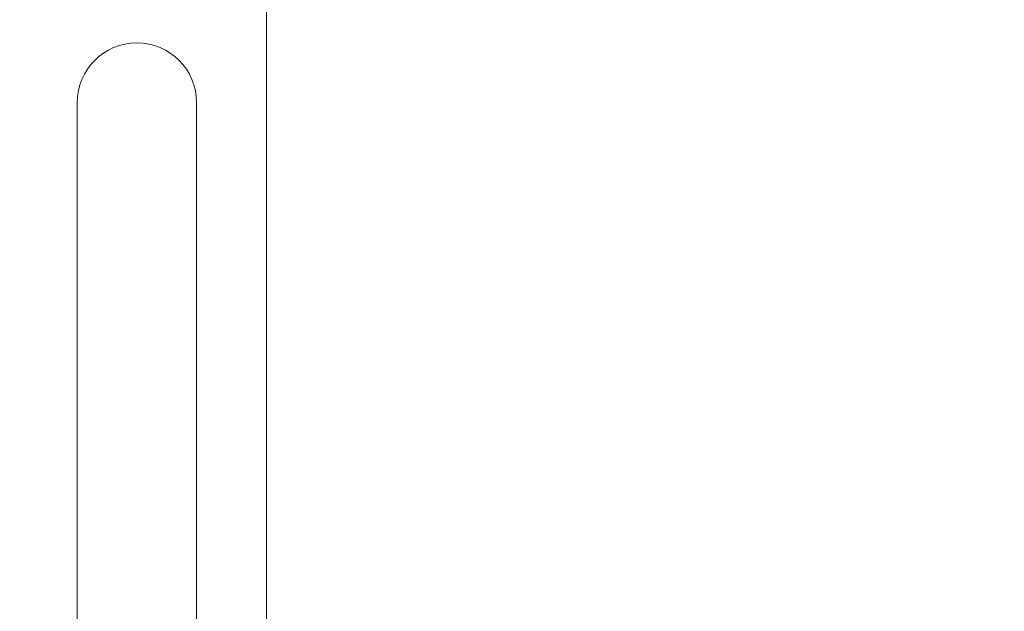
# Model space of a CAD drawing. Header units: millimetres. Extents: x 2 to 601, y 5 to 415.
# Tile 122 of 139: x 432.87 to 439.72, y 285.34 to 289.46. Entities that reach past the tile are written whole.
import ezdxf

# ---------------------------------------------------------------- set-up
doc = ezdxf.new("R2010")
doc.units = ezdxf.units.MM
doc.styles.add('SLDTEXTSTYLE0', font='TXT', dxfattribs={"width": 0.605})
doc.dimstyles.new('SLDDIMSTYLE2', dxfattribs={"dimtxt": 2.5, "dimasz": 2.5, "dimexe": 0, "dimexo": 0.0625, "dimtad": 1, "dimdec": 0, "dimlfac": 10, "dimrnd": 1e-09, "dimzin": 12, "dimdsep": 46, "dimtxsty": 'SLDTEXTSTYLE0', "dimsah": 1, "dimcen": 0.09, "dimadec": 0, "dimazin": 3, "dimtfac": 1, "dimtdec": 0, "dimtofl": 0, "dimtmove": 0, "dimatfit": 3, "dimfxl": 1, "dimfrac": 2, "dimtolj": 1, "dimtzin": 12, "dimarcsym": 0})

# ---------------------------------------------------------------- blocks, each defined once
blk = doc.blocks.new('_D_3')
at = {"color": 7, "linetype": 'Continuous', "lineweight": 0}
for p, q in [((147.0729, 285.3898), (147.0729, 311.1765)), ((504.3394, 282.2649), (504.3394, 311.1765)), ((504.3394, 310.1765), (147.0729, 310.1765))]:
    blk.add_line(p, q, dxfattribs=at)
for points in [[(147.0729, 310.1765), (149.5729, 309.8665), (149.5729, 310.4865)], [(504.3394, 310.1765), (501.8394, 310.4865), (501.8394, 309.8665)]]:
    blk.add_solid(points, dxfattribs=at)
at = {"color": 7, "linetype": 'Continuous', "lineweight": 0, "char_height": 2.5, "attachment_point": 1, "style": 'SLDTEXTSTYLE0'}
for s, insert in [('3573', (332.329, 313.3991)), ('~', (330.3221, 313.3991))]:
    blk.add_mtext(s, dxfattribs=dict(at, insert=insert))

msp = doc.modelspace()

# ---------------------------------------------------------------- linework, layer by layer
at = {"color": 7, "linetype": 'Continuous', "lineweight": 15}
for p, q in [((434.5848, 283.3443), (434.5848, 305.0948)), ((433.2698, 288.8798), (433.2698, 284.0197)), ((434.0998, 284.0197), (434.0998, 288.8798))]:
    msp.add_line(p, q, dxfattribs=at)
msp.add_arc((433.6848, 288.8798), 0.415, 0, 180, dxfattribs=at)

# ---------------------------------------------------------------- dimensions: what is measured, and where the dimension line sits
at = {"color": 7, "linetype": 'Continuous', "lineweight": 0}
dim = msp.add_linear_dim(base=(147.0729, 310.1765), p1=(504.3394, 281.2649), p2=(147.0729, 284.3898), text='~<>', dimstyle='SLDDIMSTYLE2', dxfattribs=at)
dim.commit()
dim.dimension.update_dxf_attribs({"geometry": '_D_3', "text_midpoint": (335.145, 310.1765), "dimtype": 160})

doc.saveas('drawing.dxf')
